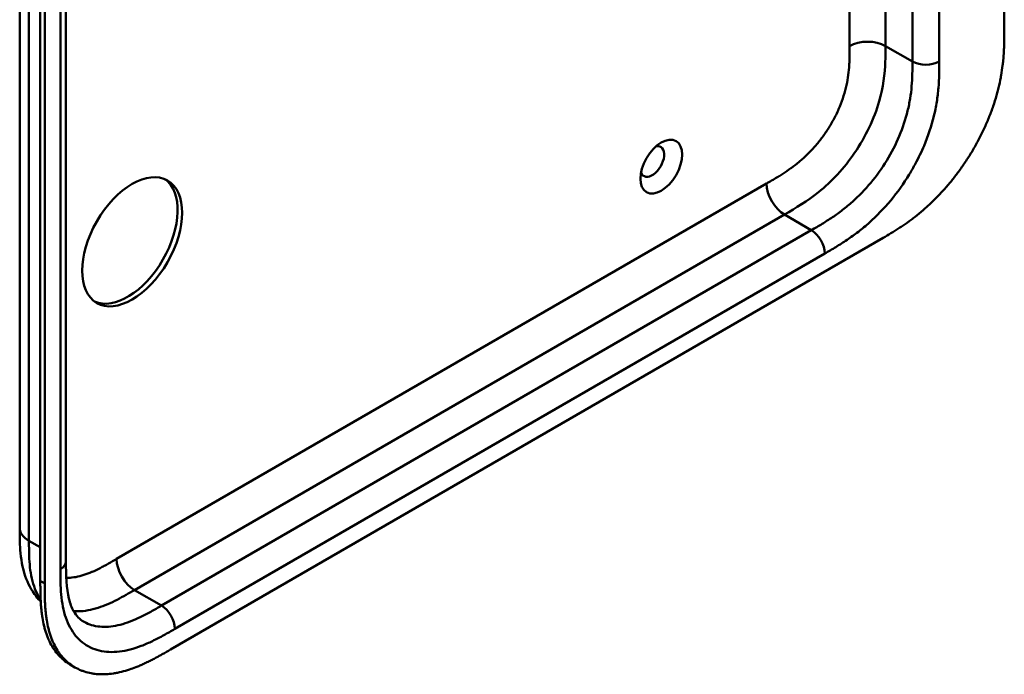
# Model space of a CAD drawing. Header units: millimetres. Extents: x 20 to 833, y 20 to 574.
# Tile 6 of 12: x 379 to 441, y 132 to 174. Entities that reach past the tile are written whole.
import ezdxf

# ---------------------------------------------------------------- set-up
doc = ezdxf.new("R2010")
doc.units = ezdxf.units.MM
doc.header["$LTSCALE"] = 2
doc.layers.add('Sichtbare Kanten(DIN)', color=7, linetype='Continuous', lineweight=50)
doc.layers.add('Sichtbare tangentiale Kanten(DIN)', color=7, linetype='Continuous', lineweight=50)

msp = doc.modelspace()

# ---------------------------------------------------------------- linework, layer by layer
at = {"layer": 'Sichtbare Kanten(DIN)'}
for p, q in [((441.3238, 235.4929), (441.3238, 172.9717)), ((382.1369, 201.2817), (382.1369, 139.4137)), ((380.5211, 138.1841), (380.5211, 200.7053)), ((380.7955, 200.5469), (380.7955, 138.0257)), ((388.726, 133.8566), (433.6761, 159.8086)), ((379.2197, 141.5366), (379.2197, 141.5366)), ((382.1369, 139.4137), (382.1369, 139.4137)), ((382.7039, 132.7385), (382.4295, 132.8969))]:
    msp.add_line(p, q, dxfattribs=at)
for centre, major_axis in [((419.6863, 164.3056), (0.93, 1.6108)), ((386.3109, 159.57), (2.23, 3.8625))]:
    msp.add_ellipse(centre, major_axis=major_axis, ratio=0.5773503, dxfattribs=at)
for centre, major_axis, start_param, end_param in [((419.1206, 164.6322), (-0.53, -0.918), 5.8272815, 9.8806818), ((386.0281, 159.7333), (-2.23, -3.8625), 0.0634602, 3.0781324)]:
    msp.add_ellipse(centre, major_axis=major_axis, ratio=0.5773503, start_param=start_param, end_param=end_param, dxfattribs=at)
for points, knots in [([(379.2197, 141.5366), (379.2197, 152.4232), (379.2197, 163.3098), (379.2197, 183.9325), (379.2197, 193.6685), (379.2197, 203.4046)], [0, 0, 0, 0, 10, 10, 18.9431405, 18.9431405, 18.9431405, 18.9431405]), ([(433.6761, 159.8086), (433.8417, 159.905), (434.175, 160.1018), (434.5963, 160.3658), (435.0199, 160.6479), (435.3602, 160.8895), (435.7857, 161.2141), (436.1252, 161.4925), (436.5466, 161.8647), (436.8802, 162.1819), (437.2905, 162.6019), (437.6123, 162.9562), (438.0041, 163.4203), (438.308, 163.8076), (438.6735, 164.3091), (438.9535, 164.723), (439.2855, 165.2532), (439.5359, 165.6861), (439.8278, 166.235), (440.0438, 166.6787), (440.2904, 167.2358), (440.4684, 167.6819), (440.6659, 168.237), (440.8038, 168.6776), (440.951, 169.2214), (441.0488, 169.6498), (441.1473, 170.175), (441.2079, 170.5862), (441.2632, 171.0882), (441.2925, 171.4802), (441.3143, 171.9585), (441.3237, 172.426), (441.3238, 172.7907), (441.3238, 172.9717)], [0.00000689, 0.00000689, 0.00000689, 0.00000689, 0.0407043, 0.08140172, 0.10175042, 0.14244784, 0.16279654, 0.20349396, 0.22384266, 0.26454008, 0.28488878, 0.3255862, 0.3459349, 0.38663232, 0.40698102, 0.44767844, 0.46802714, 0.50872456, 0.52907326, 0.56977068, 0.59011938, 0.6308168, 0.6511655, 0.69186291, 0.71221162, 0.75290903, 0.77325774, 0.81395515, 0.83430386, 0.87500127, 0.89534998, 0.93604739, 0.97674481, 0.97674481, 0.97674481, 0.97674481]), ([(380.5455, 136.8832), (380.4414, 136.9891), (380.3435, 137.1008), (379.9571, 137.5975), (379.7308, 138.0352), (379.3926, 139.0185), (379.2993, 139.5784), (379.2205, 140.6071), (379.2197, 141.0815), (379.2197, 141.5366)], [0.3053855, 0.3053855, 0.3053855, 0.3053855, 0.437781, 0.437781, 0.8693285, 0.8693285, 1.3663866, 1.3663866, 1.7851368, 1.7851368, 1.7851368, 1.7851368]), ([(382.1369, 139.4137), (382.1368, 138.551), (382.1627, 137.7111), (382.398, 136.765), (382.5006, 136.502), (382.7999, 135.9673), (383.0128, 135.7585), (383.2531, 135.6198)], [0, 0, 0, 0, 0.7931048, 0.7931048, 1.1735129, 1.1735129, 1.7507385, 1.7507385, 1.7507385, 1.7507385]), ([(382.4295, 132.8969), (382.3686, 132.9321), (382.1867, 133.0457), (381.9593, 133.2234), (381.6951, 133.4789), (381.5015, 133.7085), (381.2835, 134.0263), (381.1292, 134.3044), (380.9618, 134.6793), (380.8486, 135.0005), (380.7334, 135.4248), (380.6614, 135.7807), (380.6016, 136.1963), (380.5729, 136.48), (380.5516, 136.7677), (380.5409, 136.9613), (380.5312, 137.205), (380.5263, 137.4008), (380.5227, 137.6459), (380.5212, 137.891), (380.5211, 138.0866), (380.5211, 138.1841)], [-0.4787048, -0.4787048, -0.4787048, -0.4787048, -0.45833747, -0.41667129, -0.3958382, -0.35417201, -0.33333892, -0.29167274, -0.27083965, -0.22917346, -0.20834037, -0.16667419, -0.14584109, -0.11459146, -0.10417491, -0.08334182, -0.07292527, -0.05209218, -0.04167563, -0.02084254, -0.00000945, -0.00000945, -0.00000945, -0.00000945]), ([(380.7955, 138.0257), (380.7954, 137.9282), (380.7955, 137.7326), (380.7971, 137.4875), (380.8007, 137.2424), (380.8056, 137.0466), (380.8152, 136.8029), (380.8259, 136.6093), (380.8473, 136.3216), (380.876, 136.0379), (380.9358, 135.6223), (381.0078, 135.2664), (381.123, 134.8421), (381.2362, 134.5209), (381.4035, 134.146), (381.5579, 133.8679), (381.7759, 133.5501), (381.9694, 133.3205), (382.2337, 133.065), (382.4623, 132.8863), (382.7679, 132.6958), (383.0275, 132.5699), (383.3689, 132.4458), (383.655, 132.3732), (384.0269, 132.3158), (384.335, 132.2968), (384.7314, 132.3058), (385.0567, 132.339), (385.4717, 132.4123), (385.8091, 132.4957), (386.1929, 132.6152), (386.4507, 132.7084), (386.7095, 132.8118), (386.8821, 132.8854), (387.098, 132.9828), (387.2708, 133.0648), (387.4866, 133.1717), (387.659, 133.2605), (387.9172, 133.3981), (388.2597, 133.5877), (388.557, 133.7589), (388.726, 133.8566)], [0.00000945, 0.00000945, 0.00000945, 0.00000945, 0.02084254, 0.04167563, 0.05209218, 0.07292527, 0.08334182, 0.10417491, 0.11459146, 0.14584109, 0.16667419, 0.20834037, 0.22917346, 0.27083965, 0.29167274, 0.33333892, 0.35417201, 0.3958382, 0.41667129, 0.45833747, 0.47917057, 0.52083675, 0.54166984, 0.58333603, 0.60416912, 0.6458353, 0.66666839, 0.70833458, 0.72916767, 0.77083385, 0.79166695, 0.82291658, 0.83333313, 0.85416622, 0.86458277, 0.88541586, 0.89583241, 0.9166655, 0.92708204, 0.95833168, 0.99999787, 0.99999787, 0.99999787, 0.99999787])]:
    msp.add_open_spline(points, degree=3, knots=knots, dxfattribs=at)
at = {"layer": 'Sichtbare tangentiale Kanten(DIN)'}
for p, q in [((435.5255, 170.9305), (435.5255, 232.7985)), ((437.2226, 232.7985), (437.2226, 170.9305)), ((381.7854, 138.9238), (381.7854, 200.7918)), ((433.8285, 171.9103), (433.8285, 201.0548)), ((431.5657, 171.9103), (431.5657, 198.6943)), ((433.8285, 171.9103), (435.5255, 170.9305)), ((385.3317, 139.572), (426.3223, 163.2379)), ((386.4631, 137.6124), (427.4537, 161.2783)), ((429.1507, 160.2985), (427.4537, 161.2783)), ((388.1602, 136.6327), (429.1507, 160.2985)), ((429.9993, 158.8289), (389.0087, 135.163)), ((379.8055, 140.7201), (380.5211, 140.3069)), ((380.7955, 138.0257), (380.5211, 138.1841)), ((388.1602, 136.6327), (386.4631, 137.6125))]:
    msp.add_line(p, q, dxfattribs=at)
for points, degree in [([(379.8055, 202.5881), (379.8055, 171.6541), (379.8055, 140.7201)], 2), ([(431.5657, 171.9103), (432.1906, 172.271), (433.2036, 172.271), (433.8285, 171.9103)], 3), ([(435.5255, 170.9305), (435.9942, 170.6599), (436.754, 170.6599), (437.2226, 170.9305)], 3), ([(426.3223, 163.2379), (426.3223, 162.5164), (426.8288, 161.6391), (427.4537, 161.2783)], 3), ([(429.1507, 160.2985), (429.6194, 160.028), (429.9993, 159.37), (429.9993, 158.8289)], 3), ([(379.8055, 140.7201), (379.415, 140.9455), (379.2197, 141.241), (379.2197, 141.5366)], 3), ([(382.1369, 139.4137), (382.1369, 139.2364), (382.0197, 139.0591), (381.7854, 138.9238)], 3), ([(386.4631, 137.6124), (385.8382, 137.9732), (385.3317, 138.8505), (385.3317, 139.572)], 3), ([(388.1602, 136.6327), (388.6288, 136.3621), (389.0087, 135.7041), (389.0087, 135.163)], 3)]:
    msp.add_open_spline(points, degree=degree, dxfattribs=at)
for points, knots in [([(426.3223, 163.2379), (426.3686, 163.2647), (426.4149, 163.2914), (426.4611, 163.3181), (426.5863, 163.3905), (426.7115, 163.4633), (426.8366, 163.5377), (426.8797, 163.5633), (426.9228, 163.5891), (426.9659, 163.6151), (426.9875, 163.6281), (427.009, 163.6412), (427.0305, 163.6543), (427.0521, 163.6674), (427.0736, 163.6806), (427.0961, 163.6944), (427.1837, 163.7483), (427.267, 163.8006), (427.3534, 163.8562), (427.3555, 163.8576), (427.3576, 163.8589), (427.3597, 163.8603), (427.5343, 163.9729), (427.7006, 164.0858), (427.8684, 164.2074), (427.871, 164.2093), (427.8736, 164.2112), (427.8762, 164.2131), (428.046, 164.3364), (428.2135, 164.4661), (428.3803, 164.6053), (428.3818, 164.6065), (428.3833, 164.6078), (428.3848, 164.609), (428.5543, 164.7507), (428.723, 164.9023), (428.8869, 165.0617), (428.8879, 165.0626), (428.8888, 165.0636), (428.8898, 165.0645), (429.0557, 165.226), (429.22, 165.3988), (429.3781, 165.5791), (429.5362, 165.7595), (429.6903, 165.9498), (429.8373, 166.1471), (429.9844, 166.3446), (430.1253, 166.5502), (430.2574, 166.7611), (430.3905, 166.9733), (430.5163, 167.1934), (430.6311, 167.4153), (430.7454, 167.6363), (430.851, 167.8632), (430.9446, 168.0897), (431.0377, 168.3148), (431.1207, 168.5436), (431.1912, 168.7687), (431.261, 168.9917), (431.3203, 169.2163), (431.3683, 169.4362), (431.3686, 169.4377), (431.369, 169.4393), (431.3693, 169.4409), (431.4162, 169.6568), (431.4527, 169.8695), (431.4804, 170.0795), (431.4809, 170.0826), (431.4813, 170.0858), (431.4817, 170.0889), (431.5089, 170.2971), (431.5277, 170.5003), (431.5405, 170.7091), (431.5407, 170.7117), (431.5408, 170.7142), (431.541, 170.7167), (431.5473, 170.8199), (431.5518, 170.9185), (431.5553, 171.019), (431.5589, 171.1224), (431.5612, 171.2245), (431.5628, 171.3259), (431.5658, 171.5225), (431.5658, 171.7166), (431.5657, 171.9103)], [0, 0, 0, 0, 0.0490861, 0.0490861, 0.0490861, 0.1818558, 0.1818558, 0.1818558, 0.2275663, 0.2275663, 0.2275663, 0.2504221, 0.2504221, 0.2504221, 0.2732779, 0.2732779, 0.2732779, 0.3625385, 0.3625385, 0.3625385, 0.364701, 0.364701, 0.364701, 0.5447622, 0.5447622, 0.5447622, 0.5475767, 0.5475767, 0.5475767, 0.7297298, 0.7297298, 0.7297298, 0.7313799, 0.7313799, 0.7313799, 0.9165087, 0.9165087, 0.9165087, 0.9175934, 0.9175934, 0.9175934, 1.1050048, 1.1050048, 1.1050048, 1.2924795, 1.2924795, 1.2924795, 1.479975, 1.479975, 1.479975, 1.6686942, 1.6686942, 1.6686942, 1.8566744, 1.8566744, 1.8566744, 2.0435423, 2.0435423, 2.0435423, 2.2286346, 2.2286346, 2.2286346, 2.2299611, 2.2299611, 2.2299611, 2.4117644, 2.4117644, 2.4117644, 2.4144823, 2.4144823, 2.4144823, 2.594841, 2.594841, 2.594841, 2.5970368, 2.5970368, 2.5970368, 2.6862842, 2.6862842, 2.6862842, 2.7781364, 2.7781364, 2.7781364, 2.9561211, 2.9561211, 2.9561211, 2.9561211]), ([(427.4537, 161.2783), (428.1808, 161.6981), (428.9034, 162.129), (429.6053, 162.6941), (430.4318, 163.3595), (431.2247, 164.2062), (431.8838, 165.1728), (432.5808, 166.195), (433.1173, 167.3347), (433.4304, 168.4284), (433.6826, 169.3096), (433.7886, 170.1551), (433.8169, 170.9595), (433.8281, 171.2793), (433.8285, 171.594), (433.8285, 171.9103)], [0.000004, 0.000004, 0.000004, 0.000004, 0.7430088, 0.7430088, 0.7430088, 1.6178759, 1.6178759, 1.6178759, 2.5430977, 2.5430977, 2.5430977, 3.2885031, 3.2885031, 3.2885031, 3.5848282, 3.5848282, 3.5848282, 3.5848282]), ([(429.1507, 160.2985), (429.3786, 160.4301), (429.83, 160.6911), (430.491, 161.1078), (431.1317, 161.568), (431.9569, 162.2526), (432.9283, 163.2583), (433.942, 164.6741), (434.7425, 166.2279), (435.1835, 167.5532), (435.3949, 168.5992), (435.4882, 169.3772), (435.5251, 170.1517), (435.5255, 170.6693), (435.5255, 170.9305)], [59.6158828, 59.6158828, 59.6158828, 59.6158828, 59.8593849, 60.1028861, 60.3463874, 60.5898887, 61.0768912, 61.5638938, 62.0508963, 62.5378989, 62.7814001, 63.0249014, 63.2684027, 63.5119054, 63.5119054, 63.5119054, 63.5119054]), ([(437.2226, 170.9305), (437.2226, 170.6692), (437.2223, 170.1312), (437.1825, 169.2807), (437.0768, 168.3956), (436.8316, 167.1796), (436.3919, 165.8571), (435.9177, 164.8681), (435.7201, 164.4996)], [59.6158822, 59.6158822, 59.6158822, 59.6158822, 59.8593852, 60.1028865, 60.3463878, 60.589889, 61.0768916, 61.3761038, 61.3761038, 61.3761038, 61.3761038]), ([(435.7201, 164.4996), (435.5961, 164.2683), (435.1262, 163.4484), (434.1835, 162.1325), (433.0582, 160.9686), (432.1201, 160.191), (431.4067, 159.6789), (430.6929, 159.2296), (430.2271, 158.9604), (429.9993, 158.8289)], [61.3761038, 61.3761038, 61.3761038, 61.3761038, 61.5638941, 62.0508967, 62.5378992, 62.7814005, 63.0249017, 63.268403, 63.5119057, 63.5119057, 63.5119057, 63.5119057]), ([(379.8055, 140.7201), (379.8055, 140.5149), (379.8055, 140.3033), (379.809, 140.0934), (379.8129, 139.8596), (379.8211, 139.628), (379.8368, 139.4034), (379.8538, 139.1591), (379.8795, 138.923), (379.9165, 138.6955), (379.955, 138.4589), (380.0055, 138.2313), (380.0719, 138.0115), (380.1385, 137.7909), (380.2206, 137.581), (380.3182, 137.3874), (380.3846, 137.2557), (380.4583, 137.1313), (380.539, 137.0151)], [0, 0, 0, 0, 0.2004784, 0.2004784, 0.2004784, 0.4237411, 0.4237411, 0.4237411, 0.6666843, 0.6666843, 0.6666843, 0.9194, 0.9194, 0.9194, 1.1730033, 1.1730033, 1.1730033, 1.3455456, 1.3455456, 1.3455456, 1.3455456]), ([(382.1568, 138.3858), (382.1962, 138.3845), (382.236, 138.3841), (382.2759, 138.3847), (382.434, 138.3869), (382.5983, 138.4039), (382.7642, 138.434), (382.7652, 138.4341), (382.7661, 138.4343), (382.7671, 138.4345), (382.931, 138.4643), (383.0997, 138.5075), (383.2692, 138.5616), (383.2707, 138.562), (383.2722, 138.5625), (383.2737, 138.563), (383.4405, 138.6164), (383.608, 138.6801), (383.7778, 138.7528), (383.7804, 138.754), (383.783, 138.7551), (383.7856, 138.7562), (383.9534, 138.8283), (384.1197, 138.9074), (384.2943, 138.9964), (384.2964, 138.9975), (384.2984, 138.9986), (384.3005, 138.9996), (384.3869, 139.0438), (384.4702, 139.0877), (384.5554, 139.1336), (384.643, 139.1809), (384.7303, 139.2291), (384.8173, 139.2779), (384.9894, 139.3744), (385.1606, 139.4732), (385.3317, 139.572)], [1.0729781, 1.0729781, 1.0729781, 1.0729781, 1.1203708, 1.1203708, 1.1203708, 1.3077792, 1.3077792, 1.3077792, 1.3088638, 1.3088638, 1.3088638, 1.4939899, 1.4939899, 1.4939899, 1.4956398, 1.4956398, 1.4956398, 1.6777905, 1.6777905, 1.6777905, 1.6806002, 1.6806002, 1.6806002, 1.8606637, 1.8606637, 1.8606637, 1.8628262, 1.8628262, 1.8628262, 1.9520853, 1.9520853, 1.9520853, 2.0438684, 2.0438684, 2.0438684, 2.2253748, 2.2253748, 2.2253748, 2.2253748]), ([(389.0087, 135.163), (388.7809, 135.0314), (388.3151, 134.7628), (387.6013, 134.3878), (386.8879, 134.0762), (385.9498, 133.7706), (384.8245, 133.635), (383.639, 133.921), (382.6963, 134.661), (382.1764, 135.6244), (381.9312, 136.5573), (381.8255, 137.3204), (381.7857, 138.1249), (381.7854, 138.6626), (381.7854, 138.9238)], [41.2275225, 41.2275225, 41.2275225, 41.2275225, 41.4710252, 41.7145264, 41.9580277, 42.201529, 42.6885315, 43.1755341, 43.6625366, 44.1495392, 44.3930404, 44.6365417, 44.880043, 45.123546, 45.123546, 45.123546, 45.123546]), ([(382.625, 136.2798), (382.719, 136.2725), (382.8152, 136.2695), (383.1114, 136.2739), (383.3181, 136.2948), (383.7354, 136.3708), (383.9453, 136.4242), (384.3607, 136.5571), (384.5656, 136.6349), (384.9689, 136.8083), (385.1669, 136.9025), (385.5541, 137.1003), (385.7432, 137.2029), (386.1097, 137.4084), (386.2872, 137.5108), (386.4631, 137.6124)], [2.1953962, 2.1953962, 2.1953962, 2.1953962, 2.3162238, 2.3162238, 2.5595182, 2.5595182, 2.7907361, 2.7907361, 3.0087154, 3.0087154, 3.2133189, 3.2133189, 3.4050615, 3.4050615, 3.5848282, 3.5848282, 3.5848282, 3.5848282]), ([(383.2531, 135.6198), (383.3025, 135.5912), (383.6493, 135.4079), (384.3827, 135.2305), (385.354, 135.3464), (386.1792, 135.6146), (386.8199, 135.8942), (387.4809, 136.2409), (387.9324, 136.5011), (388.1602, 136.6327)], [43.0926025, 43.0926025, 43.0926025, 43.0926025, 43.1755344, 43.662537, 44.1495395, 44.3930408, 44.6365421, 44.8800433, 45.1235454, 45.1235454, 45.1235454, 45.1235454])]:
    msp.add_open_spline(points, degree=3, knots=knots, dxfattribs=at)

doc.saveas('drawing.dxf')
